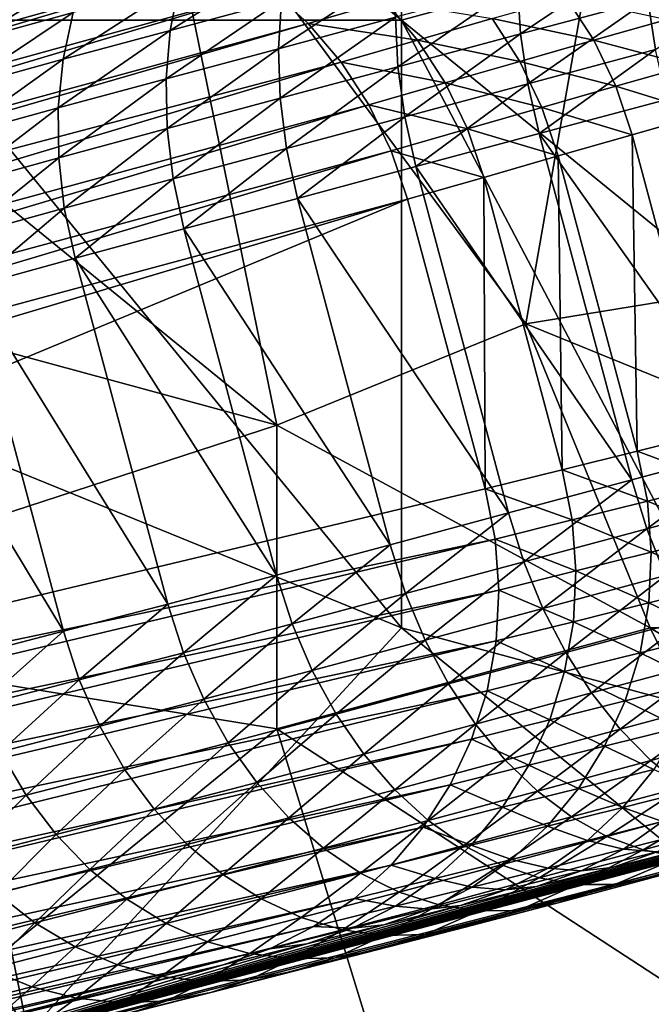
# Model space of a CAD drawing. Extents: x -0.7 to 0.7, y -0.35 to 0.35.
# Tile 30 of 226: x -0.4661 to -0.4467, y -0.2394 to -0.2092. Entities that reach past the tile are written whole.
import ezdxf

# ---------------------------------------------------------------- set-up
doc = ezdxf.new("R2010")
doc.units = 0

msp = doc.modelspace()

# ---------------------------------------------------------------- linework, layer by layer
for points in [[(-0.454377, -0.209236, 0.437006), (-0.454377, -0.196807, 0.436991), (-0.469652, -0.196807, 0.437006)], [(-0.469652, -0.209236, 0.436999), (-0.454377, -0.209236, 0.437006), (-0.469652, -0.196807, 0.437006)], [(-0.450559, -0.218558, 0.41245), (-0.462014, -0.203022, 0.412426), (-0.44674, -0.196807, 0.412436)], [(-0.454377, -0.209236, 0.437006), (-0.442922, -0.206129, 0.437007), (-0.454377, -0.196807, 0.436991)], [(-0.450559, -0.218558, 0.41245), (-0.44674, -0.196807, 0.412436), (-0.431466, -0.215451, 0.41245)], [(-0.431466, -0.215451, 0.41245), (-0.44674, -0.196807, 0.412436), (-0.427647, -0.203022, 0.412435)], [(-0.484926, -0.199914, 0.412443), (-0.462014, -0.203022, 0.412426), (-0.458196, -0.221665, 0.412433)], [(-0.458196, -0.221665, 0.412433), (-0.481107, -0.215451, 0.412459), (-0.484926, -0.199914, 0.412443)], [(-0.458196, -0.221665, 0.412433), (-0.462014, -0.203022, 0.412426), (-0.450559, -0.218558, 0.41245)], [(-0.520637, -0.221811, 0.010433), (-0.466969, -0.205823, 0.252901), (-0.465458, -0.205739, 0.252473)], [(-0.520637, -0.221811, 0.010433), (-0.465458, -0.205739, 0.252473), (-0.519373, -0.2218, 0.008894)], [(-0.519373, -0.2218, 0.008894), (-0.465458, -0.205739, 0.252473), (-0.463945, -0.205858, 0.252059)], [(-0.519373, -0.2218, 0.008894), (-0.463945, -0.205858, 0.252059), (-0.518098, -0.22199, 0.007408)], [(-0.518098, -0.22199, 0.007408), (-0.463945, -0.205858, 0.252059), (-0.462457, -0.206181, 0.251668)], [(-0.518098, -0.22199, 0.007408), (-0.462457, -0.206181, 0.251668), (-0.516834, -0.22238, 0.006)], [(-0.516834, -0.22238, 0.006), (-0.462457, -0.206181, 0.251668), (-0.461017, -0.206701, 0.251305)], [(-0.454377, -0.209236, 0.437006), (-0.439103, -0.221665, 0.437029), (-0.442922, -0.206129, 0.437007)], [(-0.516834, -0.22238, 0.006), (-0.461017, -0.206701, 0.251305), (-0.515603, -0.222961, 0.004695)], [(-0.515603, -0.222961, 0.004695), (-0.461017, -0.206701, 0.251305), (-0.459652, -0.207409, 0.250977)], [(-0.457813, -0.207224, 0.395666), (-0.461203, -0.208132, 0.392168), (-0.461478, -0.209553, 0.392769)], [(-0.457813, -0.207224, 0.395666), (-0.461478, -0.209553, 0.392769), (-0.458053, -0.208636, 0.396302)], [(-0.446932, -0.20711, 0.405902), (-0.450814, -0.208151, 0.403135), (-0.450719, -0.209661, 0.403542)], [(-0.446932, -0.20711, 0.405902), (-0.450719, -0.209661, 0.403542), (-0.446812, -0.208614, 0.406327)], [(-0.515603, -0.222961, 0.004695), (-0.459652, -0.207409, 0.250977), (-0.514427, -0.223725, 0.003515)], [(-0.514427, -0.223725, 0.003515), (-0.459652, -0.207409, 0.250977), (-0.458385, -0.208293, 0.250689)], [(-0.442759, -0.207529, 0.408846), (-0.446812, -0.208614, 0.406327), (-0.446574, -0.210143, 0.406585)], [(-0.463996, -0.207666, 0.387737), (-0.467071, -0.208516, 0.383753), (-0.467563, -0.209866, 0.384379)], [(-0.463996, -0.207666, 0.387737), (-0.467563, -0.209866, 0.384379), (-0.464455, -0.209007, 0.388406)], [(-0.454487, -0.207681, 0.39957), (-0.458053, -0.208636, 0.396302), (-0.458149, -0.210115, 0.396808)], [(-0.454487, -0.207681, 0.39957), (-0.458149, -0.210115, 0.396808), (-0.454553, -0.209152, 0.400104)], [(-0.461203, -0.208132, 0.392168), (-0.464455, -0.209007, 0.388406), (-0.464761, -0.210436, 0.38897)], [(-0.461203, -0.208132, 0.392168), (-0.464761, -0.210436, 0.38897), (-0.461478, -0.209553, 0.392769)], [(-0.514427, -0.223725, 0.003515), (-0.458385, -0.208293, 0.250689), (-0.513324, -0.224659, 0.00248)], [(-0.513324, -0.224659, 0.00248), (-0.458385, -0.208293, 0.250689), (-0.457236, -0.209338, 0.250447)], [(-0.458385, -0.208293, 0.250689), (-0.454876, -0.208659, 0.25748), (-0.457236, -0.209338, 0.250447)], [(-0.450814, -0.208151, 0.403135), (-0.454553, -0.209152, 0.400104), (-0.454481, -0.210669, 0.400492)], [(-0.450814, -0.208151, 0.403135), (-0.454481, -0.210669, 0.400492), (-0.450719, -0.209661, 0.403542)], [(-0.458053, -0.208636, 0.396302), (-0.461478, -0.209553, 0.392769), (-0.461601, -0.21104, 0.393246)], [(-0.458053, -0.208636, 0.396302), (-0.461601, -0.21104, 0.393246), (-0.458149, -0.210115, 0.396808)], [(-0.457236, -0.209338, 0.250447), (-0.454876, -0.208659, 0.25748), (-0.453877, -0.20985, 0.257255)], [(-0.454876, -0.208659, 0.25748), (-0.451584, -0.209193, 0.263821), (-0.453877, -0.20985, 0.257255)], [(-0.451584, -0.209193, 0.263821), (-0.449313, -0.208543, 0.270046), (-0.448471, -0.209857, 0.269872)], [(-0.446812, -0.208614, 0.406327), (-0.450719, -0.209661, 0.403542), (-0.450496, -0.211194, 0.403789)], [(-0.446812, -0.208614, 0.406327), (-0.450496, -0.211194, 0.403789), (-0.446574, -0.210143, 0.406585)], [(-0.449313, -0.208543, 0.270046), (-0.44622, -0.209215, 0.275759), (-0.448471, -0.209857, 0.269872)], [(-0.464455, -0.209007, 0.388406), (-0.467563, -0.209866, 0.384379), (-0.467898, -0.211303, 0.384906)], [(-0.464455, -0.209007, 0.388406), (-0.467898, -0.211303, 0.384906), (-0.464761, -0.210436, 0.38897)], [(-0.513324, -0.224659, 0.00248), (-0.457236, -0.209338, 0.250447), (-0.512526, -0.225373, 0.002358)], [(-0.512526, -0.225373, 0.002358), (-0.457236, -0.209338, 0.250447), (-0.456226, -0.210526, 0.250254)], [(-0.454377, -0.22788, 0.43701), (-0.454377, -0.209236, 0.437006), (-0.469652, -0.209236, 0.436999)], [(-0.469652, -0.221665, 0.437006), (-0.454377, -0.22788, 0.43701), (-0.469652, -0.209236, 0.436999)], [(-0.454553, -0.209152, 0.400104), (-0.458149, -0.210115, 0.396808), (-0.458099, -0.211638, 0.397176)], [(-0.454553, -0.209152, 0.400104), (-0.458099, -0.211638, 0.397176), (-0.454481, -0.210669, 0.400492)], [(-0.457236, -0.209338, 0.250447), (-0.453877, -0.20985, 0.257255), (-0.456226, -0.210526, 0.250254)], [(-0.442922, -0.230987, 0.437002), (-0.439103, -0.221665, 0.437029), (-0.454377, -0.209236, 0.437006)], [(-0.454377, -0.22788, 0.43701), (-0.442922, -0.230987, 0.437002), (-0.454377, -0.209236, 0.437006)], [(-0.453877, -0.20985, 0.257255), (-0.451584, -0.209193, 0.263821), (-0.450739, -0.210506, 0.263654)], [(-0.451584, -0.209193, 0.263821), (-0.448471, -0.209857, 0.269872), (-0.450739, -0.210506, 0.263654)], [(-0.448471, -0.209857, 0.269872), (-0.44622, -0.209215, 0.275759), (-0.445544, -0.210629, 0.275652)], [(-0.461478, -0.209553, 0.392769), (-0.464761, -0.210436, 0.38897), (-0.464909, -0.21193, 0.389419)], [(-0.461478, -0.209553, 0.392769), (-0.464909, -0.21193, 0.389419), (-0.461601, -0.21104, 0.393246)], [(-0.456226, -0.210526, 0.250254), (-0.453877, -0.20985, 0.257255), (-0.45303, -0.211163, 0.257095)], [(-0.450719, -0.209661, 0.403542), (-0.454481, -0.210669, 0.400492), (-0.454273, -0.212206, 0.400727)], [(-0.450719, -0.209661, 0.403542), (-0.454273, -0.212206, 0.400727), (-0.450496, -0.211194, 0.403789)], [(-0.453877, -0.20985, 0.257255), (-0.450739, -0.210506, 0.263654), (-0.45303, -0.211163, 0.257095)], [(-0.450739, -0.210506, 0.263654), (-0.448471, -0.209857, 0.269872), (-0.447793, -0.21127, 0.26977)], [(-0.448471, -0.209857, 0.269872), (-0.445544, -0.210629, 0.275652), (-0.447793, -0.21127, 0.26977)], [(-0.458149, -0.210115, 0.396808), (-0.461601, -0.21104, 0.393246), (-0.461571, -0.212569, 0.393594)], [(-0.458149, -0.210115, 0.396808), (-0.461571, -0.212569, 0.393594), (-0.458099, -0.211638, 0.397176)], [(-0.446574, -0.210143, 0.406585), (-0.450496, -0.211194, 0.403789), (-0.45015, -0.212722, 0.403872)], [(-0.446574, -0.210143, 0.406585), (-0.45015, -0.212722, 0.403872), (-0.446222, -0.21167, 0.406671)], [(-0.512526, -0.225373, 0.002358), (-0.456226, -0.210526, 0.250254), (-0.511202, -0.226978, 0.001687)], [(-0.511202, -0.226978, 0.001687), (-0.456226, -0.210526, 0.250254), (-0.455372, -0.211837, 0.250114)], [(-0.464761, -0.210436, 0.38897), (-0.467898, -0.211303, 0.384906), (-0.468068, -0.212804, 0.385325)], [(-0.464761, -0.210436, 0.38897), (-0.468068, -0.212804, 0.385325), (-0.464909, -0.21193, 0.389419)], [(-0.456226, -0.210526, 0.250254), (-0.45303, -0.211163, 0.257095), (-0.455372, -0.211837, 0.250114)], [(-0.45303, -0.211163, 0.257095), (-0.450739, -0.210506, 0.263654), (-0.45006, -0.211919, 0.263556)], [(-0.450739, -0.210506, 0.263654), (-0.447793, -0.21127, 0.26977), (-0.45006, -0.211919, 0.263556)], [(-0.454481, -0.210669, 0.400492), (-0.458099, -0.211638, 0.397176), (-0.457903, -0.213178, 0.397399)], [(-0.454481, -0.210669, 0.400492), (-0.457903, -0.213178, 0.397399), (-0.454273, -0.212206, 0.400727)], [(-0.447793, -0.21127, 0.26977), (-0.445544, -0.210629, 0.275652), (-0.445043, -0.212116, 0.275622)], [(-0.461601, -0.21104, 0.393246), (-0.464909, -0.21193, 0.389419), (-0.464897, -0.213464, 0.389745)], [(-0.461601, -0.21104, 0.393246), (-0.464897, -0.213464, 0.389745), (-0.461571, -0.212569, 0.393594)], [(-0.455372, -0.211837, 0.250114), (-0.45303, -0.211163, 0.257095), (-0.45235, -0.212576, 0.257001)], [(-0.450496, -0.211194, 0.403789), (-0.454273, -0.212206, 0.400727), (-0.453931, -0.213735, 0.400806)], [(-0.450496, -0.211194, 0.403789), (-0.453931, -0.213735, 0.400806), (-0.45015, -0.212722, 0.403872)], [(-0.45303, -0.211163, 0.257095), (-0.45006, -0.211919, 0.263556), (-0.45235, -0.212576, 0.257001)], [(-0.45006, -0.211919, 0.263556), (-0.447793, -0.21127, 0.26977), (-0.447292, -0.212758, 0.269741)], [(-0.447793, -0.21127, 0.26977), (-0.445043, -0.212116, 0.275622), (-0.447292, -0.212758, 0.269741)], [(-0.458099, -0.211638, 0.397176), (-0.461571, -0.212569, 0.393594), (-0.461387, -0.214112, 0.393804)], [(-0.458099, -0.211638, 0.397176), (-0.461387, -0.214112, 0.393804), (-0.457903, -0.213178, 0.397399)], [(-0.443375, -0.222295, 0.406671), (-0.446222, -0.21167, 0.406671), (-0.45015, -0.212722, 0.403872)], [(-0.511202, -0.226978, 0.001687), (-0.455372, -0.211837, 0.250114), (-0.510447, -0.228303, 0.001177)], [(-0.510447, -0.228303, 0.001177), (-0.455372, -0.211837, 0.250114), (-0.454689, -0.213248, 0.250029)], [(-0.464909, -0.21193, 0.389419), (-0.468068, -0.212804, 0.385325), (-0.468073, -0.214342, 0.38563)], [(-0.464909, -0.21193, 0.389419), (-0.468073, -0.214342, 0.38563), (-0.464897, -0.213464, 0.389745)], [(-0.455372, -0.211837, 0.250114), (-0.45235, -0.212576, 0.257001), (-0.454689, -0.213248, 0.250029)], [(-0.45235, -0.212576, 0.257001), (-0.45006, -0.211919, 0.263556), (-0.449558, -0.213406, 0.263529)], [(-0.45006, -0.211919, 0.263556), (-0.447292, -0.212758, 0.269741), (-0.449558, -0.213406, 0.263529)], [(-0.454273, -0.212206, 0.400727), (-0.457903, -0.213178, 0.397399), (-0.457566, -0.214709, 0.397474)], [(-0.454273, -0.212206, 0.400727), (-0.457566, -0.214709, 0.397474), (-0.453931, -0.213735, 0.400806)], [(-0.444846, -0.221887, 0.269741), (-0.447292, -0.212758, 0.269741), (-0.445043, -0.212116, 0.275622)], [(-0.461571, -0.212569, 0.393594), (-0.464897, -0.213464, 0.389745), (-0.464725, -0.21501, 0.389943)], [(-0.461571, -0.212569, 0.393594), (-0.464725, -0.21501, 0.389943), (-0.461387, -0.214112, 0.393804)], [(-0.454689, -0.213248, 0.250029), (-0.45235, -0.212576, 0.257001), (-0.451848, -0.214063, 0.256975)], [(-0.45235, -0.212576, 0.257001), (-0.449558, -0.213406, 0.263529), (-0.451848, -0.214063, 0.256975)], [(-0.447303, -0.223347, 0.403872), (-0.45015, -0.212722, 0.403872), (-0.453931, -0.213735, 0.400806)], [(-0.443375, -0.222295, 0.406671), (-0.45015, -0.212722, 0.403872), (-0.447303, -0.223347, 0.403872)], [(-0.447133, -0.222459, 0.26353), (-0.449558, -0.213406, 0.263529), (-0.447292, -0.212758, 0.269741)], [(-0.447133, -0.222459, 0.26353), (-0.447292, -0.212758, 0.269741), (-0.444846, -0.221887, 0.269741)], [(-0.510447, -0.228303, 0.001177), (-0.454689, -0.213248, 0.250029), (-0.509828, -0.229707, 0.00087)], [(-0.509828, -0.229707, 0.00087), (-0.454689, -0.213248, 0.250029), (-0.454188, -0.214736, 0.25)], [(-0.457903, -0.213178, 0.397399), (-0.461387, -0.214112, 0.393804), (-0.461054, -0.215644, 0.393875)], [(-0.457903, -0.213178, 0.397399), (-0.461054, -0.215644, 0.393875), (-0.457566, -0.214709, 0.397474)], [(-0.454689, -0.213248, 0.250029), (-0.451848, -0.214063, 0.256975), (-0.454188, -0.214736, 0.25)], [(-0.464897, -0.213464, 0.389745), (-0.468073, -0.214342, 0.38563), (-0.46791, -0.215891, 0.385816)], [(-0.464897, -0.213464, 0.389745), (-0.46791, -0.215891, 0.385816), (-0.464725, -0.21501, 0.389943)], [(-0.449444, -0.223035, 0.256976), (-0.451848, -0.214063, 0.256975), (-0.449558, -0.213406, 0.263529)], [(-0.449444, -0.223035, 0.256976), (-0.449558, -0.213406, 0.263529), (-0.447133, -0.222459, 0.26353)], [(-0.451084, -0.22436, 0.400806), (-0.453931, -0.213735, 0.400806), (-0.457566, -0.214709, 0.397474)], [(-0.447303, -0.223347, 0.403872), (-0.453931, -0.213735, 0.400806), (-0.451084, -0.22436, 0.400806)], [(-0.461387, -0.214112, 0.393804), (-0.464725, -0.21501, 0.389943), (-0.464395, -0.216543, 0.39001)], [(-0.461387, -0.214112, 0.393804), (-0.464395, -0.216543, 0.39001), (-0.461054, -0.215644, 0.393875)], [(-0.451807, -0.223622, 0.25), (-0.454188, -0.214736, 0.25), (-0.451848, -0.214063, 0.256975)], [(-0.451807, -0.223622, 0.25), (-0.451848, -0.214063, 0.256975), (-0.449444, -0.223035, 0.256976)], [(-0.509828, -0.229707, 0.00087), (-0.454188, -0.214736, 0.25), (-0.509352, -0.231179, 0.000765)], [(-0.507802, -0.236964, 0.000765), (-0.509352, -0.231179, 0.000765), (-0.454188, -0.214736, 0.25)], [(-0.507802, -0.236964, 0.000765), (-0.454188, -0.214736, 0.25), (-0.451807, -0.223622, 0.25)], [(-0.454719, -0.225334, 0.397474), (-0.457566, -0.214709, 0.397474), (-0.461054, -0.215644, 0.393875)], [(-0.451084, -0.22436, 0.400806), (-0.457566, -0.214709, 0.397474), (-0.454719, -0.225334, 0.397474)], [(-0.464725, -0.21501, 0.389943), (-0.46791, -0.215891, 0.385816), (-0.467584, -0.217425, 0.385878)], [(-0.464725, -0.21501, 0.389943), (-0.467584, -0.217425, 0.385878), (-0.464395, -0.216543, 0.39001)], [(-0.477289, -0.22788, 0.412438), (-0.481107, -0.215451, 0.412459), (-0.458196, -0.221665, 0.412433)], [(-0.458207, -0.226269, 0.393875), (-0.461054, -0.215644, 0.393875), (-0.464395, -0.216543, 0.39001)], [(-0.454719, -0.225334, 0.397474), (-0.461054, -0.215644, 0.393875), (-0.458207, -0.226269, 0.393875)], [(-0.450559, -0.218558, 0.41245), (-0.431466, -0.215451, 0.41245), (-0.427647, -0.22788, 0.412432)], [(-0.46155, -0.227161, 0.39001), (-0.464395, -0.216543, 0.39001), (-0.467584, -0.217425, 0.385878)], [(-0.458207, -0.226269, 0.393875), (-0.464395, -0.216543, 0.39001), (-0.46155, -0.227161, 0.39001)], [(-0.464753, -0.227991, 0.385878), (-0.467584, -0.217425, 0.385878), (-0.470626, -0.218269, 0.381479)], [(-0.46155, -0.227161, 0.39001), (-0.467584, -0.217425, 0.385878), (-0.464753, -0.227991, 0.385878)], [(-0.464753, -0.227991, 0.385878), (-0.470626, -0.218269, 0.381479), (-0.467809, -0.228781, 0.381479)], [(-0.44674, -0.22788, 0.412435), (-0.458196, -0.221665, 0.412433), (-0.450559, -0.218558, 0.41245)], [(-0.44674, -0.22788, 0.412435), (-0.450559, -0.218558, 0.41245), (-0.427647, -0.22788, 0.412432)], [(-0.389343, -0.219963, 0.353694), (-0.437345, -0.233044, 0.394197), (-0.475921, -0.242972, 0.32028)], [(-0.39531, -0.221571, 0.350884), (-0.389343, -0.219963, 0.353694), (-0.475921, -0.242972, 0.32028)], [(-0.477289, -0.22788, 0.412438), (-0.458196, -0.221665, 0.412433), (-0.458196, -0.230987, 0.412416)], [(-0.398679, -0.222462, 0.349175), (-0.39531, -0.221571, 0.350884), (-0.475921, -0.242972, 0.32028)], [(-0.465833, -0.240309, 0.436991), (-0.469652, -0.221665, 0.437006), (-0.47347, -0.22788, 0.437006)], [(-0.465833, -0.240309, 0.436991), (-0.454377, -0.22788, 0.43701), (-0.469652, -0.221665, 0.437006)], [(-0.458196, -0.230987, 0.412416), (-0.458196, -0.221665, 0.412433), (-0.44674, -0.22788, 0.412435)], [(-0.447133, -0.222459, 0.26353), (-0.444846, -0.221887, 0.269741), (-0.444536, -0.223426, 0.26977)], [(-0.443375, -0.222295, 0.406671), (-0.447303, -0.223347, 0.403872), (-0.446839, -0.224844, 0.403789)], [(-0.443375, -0.222295, 0.406671), (-0.446839, -0.224844, 0.403789), (-0.442916, -0.223793, 0.406585)], [(-0.401983, -0.223336, 0.347314), (-0.398679, -0.222462, 0.349175), (-0.475921, -0.242972, 0.32028)], [(-0.449444, -0.223035, 0.256976), (-0.447133, -0.222459, 0.26353), (-0.446824, -0.223998, 0.263556)], [(-0.447133, -0.222459, 0.26353), (-0.444536, -0.223426, 0.26977), (-0.446824, -0.223998, 0.263556)], [(-0.451807, -0.223622, 0.25), (-0.449444, -0.223035, 0.256976), (-0.449135, -0.224574, 0.257001)], [(-0.449444, -0.223035, 0.256976), (-0.446824, -0.223998, 0.263556), (-0.449135, -0.224574, 0.257001)], [(-0.405221, -0.22419, 0.345291), (-0.401983, -0.223336, 0.347314), (-0.475921, -0.242972, 0.32028)], [(-0.447303, -0.223347, 0.403872), (-0.451084, -0.22436, 0.400806), (-0.450615, -0.225856, 0.400727)], [(-0.447303, -0.223347, 0.403872), (-0.450615, -0.225856, 0.400727), (-0.446839, -0.224844, 0.403789)], [(-0.446824, -0.223998, 0.263556), (-0.444536, -0.223426, 0.26977), (-0.444416, -0.224989, 0.269872)], [(-0.507802, -0.236964, 0.000765), (-0.451807, -0.223622, 0.25), (-0.451497, -0.225161, 0.250029)], [(-0.451807, -0.223622, 0.25), (-0.449135, -0.224574, 0.257001), (-0.451497, -0.225161, 0.250029)], [(-0.442916, -0.223793, 0.406585), (-0.446839, -0.224844, 0.403789), (-0.446265, -0.226283, 0.403542)], [(-0.449135, -0.224574, 0.257001), (-0.446824, -0.223998, 0.263556), (-0.446706, -0.225561, 0.263654)], [(-0.446824, -0.223998, 0.263556), (-0.444416, -0.224989, 0.269872), (-0.446706, -0.225561, 0.263654)], [(-0.408388, -0.225025, 0.343096), (-0.405221, -0.22419, 0.345291), (-0.475921, -0.242972, 0.32028)], [(-0.451084, -0.22436, 0.400806), (-0.454719, -0.225334, 0.397474), (-0.454245, -0.226829, 0.397399)], [(-0.451084, -0.22436, 0.400806), (-0.454245, -0.226829, 0.397399), (-0.450615, -0.225856, 0.400727)], [(-0.451497, -0.225161, 0.250029), (-0.449135, -0.224574, 0.257001), (-0.449018, -0.226137, 0.257095)], [(-0.449135, -0.224574, 0.257001), (-0.446706, -0.225561, 0.263654), (-0.449018, -0.226137, 0.257095)], [(-0.411482, -0.225838, 0.340723), (-0.408388, -0.225025, 0.343096), (-0.475921, -0.242972, 0.32028)], [(-0.446839, -0.224844, 0.403789), (-0.450615, -0.225856, 0.400727), (-0.450028, -0.227291, 0.400492)], [(-0.446839, -0.224844, 0.403789), (-0.450028, -0.227291, 0.400492), (-0.446265, -0.226283, 0.403542)], [(-0.446706, -0.225561, 0.263654), (-0.444416, -0.224989, 0.269872), (-0.444489, -0.226548, 0.270046)], [(-0.507802, -0.236964, 0.000765), (-0.451497, -0.225161, 0.250029), (-0.507479, -0.238477, 0.00087)], [(-0.507479, -0.238477, 0.00087), (-0.451497, -0.225161, 0.250029), (-0.451383, -0.226725, 0.250114)], [(-0.454719, -0.225334, 0.397474), (-0.458207, -0.226269, 0.393875), (-0.45773, -0.227762, 0.393804)], [(-0.454719, -0.225334, 0.397474), (-0.45773, -0.227762, 0.393804), (-0.454245, -0.226829, 0.397399)], [(-0.451497, -0.225161, 0.250029), (-0.449018, -0.226137, 0.257095), (-0.451383, -0.226725, 0.250114)], [(-0.449018, -0.226137, 0.257095), (-0.446706, -0.225561, 0.263654), (-0.446781, -0.227121, 0.263821)], [(-0.446706, -0.225561, 0.263654), (-0.444489, -0.226548, 0.270046), (-0.446781, -0.227121, 0.263821)], [(-0.414499, -0.22663, 0.338166), (-0.411482, -0.225838, 0.340723), (-0.475921, -0.242972, 0.32028)], [(-0.450615, -0.225856, 0.400727), (-0.454245, -0.226829, 0.397399), (-0.453645, -0.22826, 0.397176)], [(-0.450615, -0.225856, 0.400727), (-0.453645, -0.22826, 0.397176), (-0.450028, -0.227291, 0.400492)], [(-0.451383, -0.226725, 0.250114), (-0.449018, -0.226137, 0.257095), (-0.449095, -0.227698, 0.257256)], [(-0.449018, -0.226137, 0.257095), (-0.446781, -0.227121, 0.263821), (-0.449095, -0.227698, 0.257256)], [(-0.458207, -0.226269, 0.393875), (-0.46155, -0.227161, 0.39001), (-0.461069, -0.228653, 0.389943)], [(-0.458207, -0.226269, 0.393875), (-0.461069, -0.228653, 0.389943), (-0.45773, -0.227762, 0.393804)], [(-0.446265, -0.226283, 0.403542), (-0.450028, -0.227291, 0.400492), (-0.449331, -0.228641, 0.400104)], [(-0.446265, -0.226283, 0.403542), (-0.449331, -0.228641, 0.400104), (-0.445593, -0.227639, 0.403135)], [(-0.446781, -0.227121, 0.263821), (-0.444489, -0.226548, 0.270046), (-0.444752, -0.228078, 0.27029)], [(-0.507479, -0.238477, 0.00087), (-0.451383, -0.226725, 0.250114), (-0.507312, -0.240002, 0.001177)], [(-0.507312, -0.240002, 0.001177), (-0.451383, -0.226725, 0.250114), (-0.451467, -0.228287, 0.250254)], [(-0.417438, -0.227399, 0.33542), (-0.414499, -0.22663, 0.338166), (-0.475921, -0.242972, 0.32028)], [(-0.454245, -0.226829, 0.397399), (-0.45773, -0.227762, 0.393804), (-0.457117, -0.229191, 0.393594)], [(-0.454245, -0.226829, 0.397399), (-0.457117, -0.229191, 0.393594), (-0.453645, -0.22826, 0.397176)], [(-0.451383, -0.226725, 0.250114), (-0.449095, -0.227698, 0.257256), (-0.451467, -0.228287, 0.250254)], [(-0.46155, -0.227161, 0.39001), (-0.464753, -0.227991, 0.385878), (-0.464268, -0.229483, 0.385816)], [(-0.46155, -0.227161, 0.39001), (-0.464268, -0.229483, 0.385816), (-0.461069, -0.228653, 0.389943)], [(-0.449095, -0.227698, 0.257256), (-0.446781, -0.227121, 0.263821), (-0.447047, -0.228652, 0.264055)], [(-0.446781, -0.227121, 0.263821), (-0.444752, -0.228078, 0.27029), (-0.447047, -0.228652, 0.264055)], [(-0.420299, -0.228147, 0.332482), (-0.417438, -0.227399, 0.33542), (-0.475921, -0.242972, 0.32028)], [(-0.450028, -0.227291, 0.400492), (-0.453645, -0.22826, 0.397176), (-0.452927, -0.229604, 0.396808)], [(-0.450028, -0.227291, 0.400492), (-0.452927, -0.229604, 0.396808), (-0.449331, -0.228641, 0.400104)], [(-0.45773, -0.227762, 0.393804), (-0.461069, -0.228653, 0.389943), (-0.460445, -0.230078, 0.389745)], [(-0.45773, -0.227762, 0.393804), (-0.460445, -0.230078, 0.389745), (-0.457117, -0.229191, 0.393594)], [(-0.451467, -0.228287, 0.250254), (-0.449095, -0.227698, 0.257256), (-0.449365, -0.229229, 0.25748)], [(-0.449095, -0.227698, 0.257256), (-0.447047, -0.228652, 0.264055), (-0.449365, -0.229229, 0.25748)], [(-0.445593, -0.227639, 0.403135), (-0.449331, -0.228641, 0.400104), (-0.448538, -0.229882, 0.39957)], [(-0.445593, -0.227639, 0.403135), (-0.448538, -0.229882, 0.39957), (-0.444832, -0.228889, 0.402576)], [(-0.465833, -0.240309, 0.436991), (-0.47347, -0.22788, 0.437006), (-0.496381, -0.237202, 0.436998)], [(-0.469652, -0.240309, 0.412444), (-0.477289, -0.22788, 0.412438), (-0.458196, -0.230987, 0.412416)], [(-0.464753, -0.227991, 0.385878), (-0.467809, -0.228781, 0.381479), (-0.467322, -0.230272, 0.381421)], [(-0.464753, -0.227991, 0.385878), (-0.467322, -0.230272, 0.381421), (-0.464268, -0.229483, 0.385816)], [(-0.465833, -0.240309, 0.436991), (-0.435285, -0.243417, 0.437003), (-0.454377, -0.22788, 0.43701)], [(-0.458196, -0.230987, 0.412416), (-0.44674, -0.22788, 0.412435), (-0.439103, -0.243417, 0.412437)], [(-0.435285, -0.243417, 0.437003), (-0.442922, -0.230987, 0.437002), (-0.454377, -0.22788, 0.43701)], [(-0.447047, -0.228652, 0.264055), (-0.444752, -0.228078, 0.27029), (-0.445202, -0.229552, 0.270598)], [(-0.431466, -0.237202, 0.412429), (-0.44674, -0.22788, 0.412435), (-0.427647, -0.22788, 0.412432)], [(-0.439103, -0.243417, 0.412437), (-0.44674, -0.22788, 0.412435), (-0.431466, -0.237202, 0.412429)], [(-0.507312, -0.240002, 0.001177), (-0.451467, -0.228287, 0.250254), (-0.507304, -0.241527, 0.001687)], [(-0.507304, -0.241527, 0.001687), (-0.451467, -0.228287, 0.250254), (-0.451747, -0.229821, 0.250447)], [(-0.423082, -0.228872, 0.329347), (-0.420299, -0.228147, 0.332482), (-0.475921, -0.242972, 0.32028)], [(-0.453645, -0.22826, 0.397176), (-0.457117, -0.229191, 0.393594), (-0.456379, -0.23053, 0.393246)], [(-0.453645, -0.22826, 0.397176), (-0.456379, -0.23053, 0.393246), (-0.452927, -0.229604, 0.396808)], [(-0.451467, -0.228287, 0.250254), (-0.449365, -0.229229, 0.25748), (-0.451747, -0.229821, 0.250447)], [(-0.461069, -0.228653, 0.389943), (-0.464268, -0.229483, 0.385816), (-0.463634, -0.230906, 0.38563)], [(-0.461069, -0.228653, 0.389943), (-0.463634, -0.230906, 0.38563), (-0.460445, -0.230078, 0.389745)], [(-0.449331, -0.228641, 0.400104), (-0.452927, -0.229604, 0.396808), (-0.452104, -0.230838, 0.396302)], [(-0.449331, -0.228641, 0.400104), (-0.452104, -0.230838, 0.396302), (-0.448538, -0.229882, 0.39957)], [(-0.449365, -0.229229, 0.25748), (-0.447047, -0.228652, 0.264055), (-0.447501, -0.230127, 0.264351)], [(-0.447047, -0.228652, 0.264055), (-0.445202, -0.229552, 0.270598), (-0.447501, -0.230127, 0.264351)], [(-0.425792, -0.229576, 0.326013), (-0.423082, -0.228872, 0.329347), (-0.475921, -0.242972, 0.32028)], [(-0.444832, -0.228889, 0.402576), (-0.448538, -0.229882, 0.39957), (-0.447662, -0.230995, 0.3989)], [(-0.444832, -0.228889, 0.402576), (-0.447662, -0.230995, 0.3989), (-0.443996, -0.230012, 0.401873)], [(-0.457117, -0.229191, 0.393594), (-0.460445, -0.230078, 0.389745), (-0.459689, -0.231413, 0.389419)], [(-0.457117, -0.229191, 0.393594), (-0.459689, -0.231413, 0.389419), (-0.456379, -0.23053, 0.393246)], [(-0.451747, -0.229821, 0.250447), (-0.449365, -0.229229, 0.25748), (-0.449823, -0.230705, 0.257765)], [(-0.449365, -0.229229, 0.25748), (-0.447501, -0.230127, 0.264351), (-0.449823, -0.230705, 0.257765)], [(-0.475921, -0.242972, 0.32028), (-0.428432, -0.230261, 0.322473), (-0.425792, -0.229576, 0.326013)], [(-0.464268, -0.229483, 0.385816), (-0.467322, -0.230272, 0.381421), (-0.466679, -0.231692, 0.381249)], [(-0.464268, -0.229483, 0.385816), (-0.466679, -0.231692, 0.381249), (-0.463634, -0.230906, 0.38563)], [(-0.447501, -0.230127, 0.264351), (-0.445202, -0.229552, 0.270598), (-0.44583, -0.230944, 0.270966)], [(-0.507304, -0.241527, 0.001687), (-0.451747, -0.229821, 0.250447), (-0.507647, -0.243579, 0.002358)], [(-0.507647, -0.243579, 0.002358), (-0.451747, -0.229821, 0.250447), (-0.45222, -0.2313, 0.250689)], [(-0.452927, -0.229604, 0.396808), (-0.456379, -0.23053, 0.393246), (-0.455528, -0.231756, 0.392769)], [(-0.452927, -0.229604, 0.396808), (-0.455528, -0.231756, 0.392769), (-0.452104, -0.230838, 0.396302)], [(-0.451747, -0.229821, 0.250447), (-0.449823, -0.230705, 0.257765), (-0.45222, -0.2313, 0.250689)], [(-0.448538, -0.229882, 0.39957), (-0.452104, -0.230838, 0.396302), (-0.45119, -0.231941, 0.395666)], [(-0.448538, -0.229882, 0.39957), (-0.45119, -0.231941, 0.395666), (-0.447662, -0.230995, 0.3989)], [(-0.460445, -0.230078, 0.389745), (-0.463634, -0.230906, 0.38563), (-0.462862, -0.232236, 0.385325)], [(-0.460445, -0.230078, 0.389745), (-0.462862, -0.232236, 0.385325), (-0.459689, -0.231413, 0.389419)], [(-0.449823, -0.230705, 0.257765), (-0.447501, -0.230127, 0.264351), (-0.448135, -0.23152, 0.264704)], [(-0.447501, -0.230127, 0.264351), (-0.44583, -0.230944, 0.270966), (-0.448135, -0.23152, 0.264704)], [(-0.443996, -0.230012, 0.401873), (-0.447662, -0.230995, 0.3989), (-0.446718, -0.231959, 0.398104)], [(-0.443996, -0.230012, 0.401873), (-0.446718, -0.231959, 0.398104), (-0.4431, -0.230988, 0.401038)], [(-0.475921, -0.242972, 0.32028), (-0.431009, -0.230927, 0.318722), (-0.428432, -0.230261, 0.322473)], [(-0.456379, -0.23053, 0.393246), (-0.459689, -0.231413, 0.389419), (-0.458813, -0.232633, 0.38897)], [(-0.456379, -0.23053, 0.393246), (-0.458813, -0.232633, 0.38897), (-0.455528, -0.231756, 0.392769)], [(-0.45222, -0.2313, 0.250689), (-0.449823, -0.230705, 0.257765), (-0.450461, -0.2321, 0.258106)], [(-0.449823, -0.230705, 0.257765), (-0.448135, -0.23152, 0.264704), (-0.450461, -0.2321, 0.258106)], [(-0.475921, -0.242972, 0.32028), (-0.433532, -0.231577, 0.314749), (-0.431009, -0.230927, 0.318722)], [(-0.469652, -0.240309, 0.412444), (-0.458196, -0.230987, 0.412416), (-0.450559, -0.255846, 0.412407)], [(-0.463634, -0.230906, 0.38563), (-0.466679, -0.231692, 0.381249), (-0.465892, -0.233019, 0.380965)], [(-0.463634, -0.230906, 0.38563), (-0.465892, -0.233019, 0.380965), (-0.462862, -0.232236, 0.385325)], [(-0.439103, -0.243417, 0.412437), (-0.450559, -0.255846, 0.412407), (-0.458196, -0.230987, 0.412416)], [(-0.452104, -0.230838, 0.396302), (-0.455528, -0.231756, 0.392769), (-0.45458, -0.23285, 0.392168)], [(-0.452104, -0.230838, 0.396302), (-0.45458, -0.23285, 0.392168), (-0.45119, -0.231941, 0.395666)], [(-0.447662, -0.230995, 0.3989), (-0.45119, -0.231941, 0.395666), (-0.450201, -0.232893, 0.394911)], [(-0.447662, -0.230995, 0.3989), (-0.450201, -0.232893, 0.394911), (-0.446718, -0.231959, 0.398104)], [(-0.448135, -0.23152, 0.264704), (-0.44583, -0.230944, 0.270966), (-0.446627, -0.232232, 0.271387)], [(-0.4431, -0.230988, 0.401038), (-0.446718, -0.231959, 0.398104), (-0.445721, -0.232758, 0.397197)], [(-0.507982, -0.244597, 0.00248), (-0.45222, -0.2313, 0.250689), (-0.452876, -0.2327, 0.250977)], [(-0.507647, -0.243579, 0.002358), (-0.45222, -0.2313, 0.250689), (-0.507982, -0.244597, 0.00248)], [(-0.45222, -0.2313, 0.250689), (-0.450461, -0.2321, 0.258106), (-0.452876, -0.2327, 0.250977)], [(-0.475921, -0.242972, 0.32028), (-0.436003, -0.232211, 0.310554), (-0.433532, -0.231577, 0.314749)], [(-0.466679, -0.231692, 0.381249), (-0.468779, -0.233761, 0.376337), (-0.465892, -0.233019, 0.380965)], [(-0.459689, -0.231413, 0.389419), (-0.462862, -0.232236, 0.385325), (-0.461964, -0.23345, 0.384906)], [(-0.459689, -0.231413, 0.389419), (-0.461964, -0.23345, 0.384906), (-0.458813, -0.232633, 0.38897)], [(-0.450461, -0.2321, 0.258106), (-0.448135, -0.23152, 0.264704), (-0.448937, -0.23281, 0.265109)], [(-0.448135, -0.23152, 0.264704), (-0.446627, -0.232232, 0.271387), (-0.448937, -0.23281, 0.265109)], [(-0.455528, -0.231756, 0.392769), (-0.458813, -0.232633, 0.38897), (-0.457833, -0.233718, 0.388406)], [(-0.455528, -0.231756, 0.392769), (-0.457833, -0.233718, 0.388406), (-0.45458, -0.23285, 0.392168)], [(-0.45119, -0.231941, 0.395666), (-0.45458, -0.23285, 0.392168), (-0.45355, -0.233791, 0.391456)], [(-0.45119, -0.231941, 0.395666), (-0.45355, -0.233791, 0.391456), (-0.450201, -0.232893, 0.394911)], [(-0.446718, -0.231959, 0.398104), (-0.450201, -0.232893, 0.394911), (-0.449153, -0.233678, 0.394051)], [(-0.446718, -0.231959, 0.398104), (-0.449153, -0.233678, 0.394051), (-0.445721, -0.232758, 0.397197)], [(-0.475921, -0.242972, 0.32028), (-0.438433, -0.232833, 0.306124), (-0.436003, -0.232211, 0.310554)], [(-0.462862, -0.232236, 0.385325), (-0.465892, -0.233019, 0.380965), (-0.464973, -0.234227, 0.380574)], [(-0.462862, -0.232236, 0.385325), (-0.464973, -0.234227, 0.380574), (-0.461964, -0.23345, 0.384906)], [(-0.452876, -0.2327, 0.250977), (-0.450461, -0.2321, 0.258106), (-0.451269, -0.233391, 0.258495)], [(-0.450461, -0.2321, 0.258106), (-0.448937, -0.23281, 0.265109), (-0.451269, -0.233391, 0.258495)], [(-0.448937, -0.23281, 0.265109), (-0.446627, -0.232232, 0.271387), (-0.447577, -0.233393, 0.271854)], [(-0.446627, -0.232232, 0.271387), (-0.445274, -0.232815, 0.277828), (-0.447577, -0.233393, 0.271854)], [(-0.507982, -0.244597, 0.00248), (-0.452876, -0.2327, 0.250977), (-0.50847, -0.245957, 0.003515)], [(-0.50847, -0.245957, 0.003515), (-0.452876, -0.2327, 0.250977), (-0.453704, -0.233995, 0.251305)], [(-0.475921, -0.242972, 0.32028), (-0.440829, -0.233444, 0.301449), (-0.438433, -0.232833, 0.306124)], [(-0.458813, -0.232633, 0.38897), (-0.461964, -0.23345, 0.384906), (-0.460955, -0.234527, 0.384379)], [(-0.458813, -0.232633, 0.38897), (-0.460955, -0.234527, 0.384379), (-0.457833, -0.233718, 0.388406)], [(-0.45458, -0.23285, 0.392168), (-0.457833, -0.233718, 0.388406), (-0.456766, -0.234649, 0.387737)], [(-0.45458, -0.23285, 0.392168), (-0.456766, -0.234649, 0.387737), (-0.45355, -0.233791, 0.391456)], [(-0.452876, -0.2327, 0.250977), (-0.451269, -0.233391, 0.258495), (-0.453704, -0.233995, 0.251305)], [(-0.450201, -0.232893, 0.394911), (-0.45355, -0.233791, 0.391456), (-0.452455, -0.234564, 0.390644)], [(-0.450201, -0.232893, 0.394911), (-0.452455, -0.234564, 0.390644), (-0.449153, -0.233678, 0.394051)], [(-0.451269, -0.233391, 0.258495), (-0.448937, -0.23281, 0.265109), (-0.449894, -0.233972, 0.265558)], [(-0.448937, -0.23281, 0.265109), (-0.447577, -0.233393, 0.271854), (-0.449894, -0.233972, 0.265558)], [(-0.445721, -0.232758, 0.397197), (-0.449153, -0.233678, 0.394051), (-0.448066, -0.234284, 0.393099)], [(-0.445721, -0.232758, 0.397197), (-0.448066, -0.234284, 0.393099), (-0.44469, -0.233378, 0.396194)], [(-0.447577, -0.233393, 0.271854), (-0.445274, -0.232815, 0.277828), (-0.446355, -0.233827, 0.278355)], [(-0.437345, -0.233044, 0.394197), (-0.460224, -0.239072, 0.366107), (-0.475921, -0.242972, 0.32028)], [(-0.465892, -0.233019, 0.380965), (-0.468779, -0.233761, 0.376337), (-0.467843, -0.234966, 0.375975)], [(-0.465892, -0.233019, 0.380965), (-0.467843, -0.234966, 0.375975), (-0.464973, -0.234227, 0.380574)], [(-0.437345, -0.233044, 0.394197), (-0.449608, -0.236335, 0.382251), (-0.460224, -0.239072, 0.366107)], [(-0.437345, -0.233044, 0.394197), (-0.443686, -0.234748, 0.388724), (-0.449608, -0.236335, 0.382251)], [(-0.475921, -0.242972, 0.32028), (-0.443199, -0.234047, 0.296519), (-0.440829, -0.233444, 0.301449)], [(-0.461964, -0.23345, 0.384906), (-0.464973, -0.234227, 0.380574), (-0.46394, -0.235299, 0.380084)], [(-0.461964, -0.23345, 0.384906), (-0.46394, -0.235299, 0.380084), (-0.460955, -0.234527, 0.384379)], [(-0.453704, -0.233995, 0.251305), (-0.451269, -0.233391, 0.258495), (-0.452231, -0.234554, 0.258928)], [(-0.451269, -0.233391, 0.258495), (-0.449894, -0.233972, 0.265558), (-0.452231, -0.234554, 0.258928)], [(-0.449894, -0.233972, 0.265558), (-0.447577, -0.233393, 0.271854), (-0.448666, -0.234407, 0.27236)], [(-0.447577, -0.233393, 0.271854), (-0.446355, -0.233827, 0.278355), (-0.448666, -0.234407, 0.27236)], [(-0.44469, -0.233378, 0.396194), (-0.448066, -0.234284, 0.393099), (-0.446956, -0.234699, 0.392073)], [(-0.44469, -0.233378, 0.396194), (-0.446956, -0.234699, 0.392073), (-0.443641, -0.233809, 0.395112)], [(-0.457833, -0.233718, 0.388406), (-0.460955, -0.234527, 0.384379), (-0.459854, -0.23545, 0.383753)], [(-0.457833, -0.233718, 0.388406), (-0.459854, -0.23545, 0.383753), (-0.456766, -0.234649, 0.387737)], [(-0.45355, -0.233791, 0.391456), (-0.456766, -0.234649, 0.387737), (-0.455629, -0.235411, 0.386974)], [(-0.45355, -0.233791, 0.391456), (-0.455629, -0.235411, 0.386974), (-0.452455, -0.234564, 0.390644)], [(-0.449153, -0.233678, 0.394051), (-0.452455, -0.234564, 0.390644), (-0.451316, -0.235156, 0.389746)], [(-0.449153, -0.233678, 0.394051), (-0.451316, -0.235156, 0.389746), (-0.448066, -0.234284, 0.393099)], [(-0.443641, -0.233809, 0.395112), (-0.446956, -0.234699, 0.392073), (-0.445844, -0.234917, 0.390989)], [(-0.50847, -0.245957, 0.003515), (-0.453704, -0.233995, 0.251305), (-0.509107, -0.247207, 0.004695)], [(-0.509107, -0.247207, 0.004695), (-0.453704, -0.233995, 0.251305), (-0.45469, -0.235165, 0.251668)], [(-0.475921, -0.242972, 0.32028), (-0.44555, -0.234642, 0.291322), (-0.443199, -0.234047, 0.296519)], [(-0.453704, -0.233995, 0.251305), (-0.452231, -0.234554, 0.258928), (-0.45469, -0.235165, 0.251668)], [(-0.452231, -0.234554, 0.258928), (-0.449894, -0.233972, 0.265558), (-0.45099, -0.234988, 0.266044)], [(-0.449894, -0.233972, 0.265558), (-0.448666, -0.234407, 0.27236), (-0.45099, -0.234988, 0.266044)], [(-0.448666, -0.234407, 0.27236), (-0.446355, -0.233827, 0.278355), (-0.447554, -0.234674, 0.278913)], [(-0.446355, -0.233827, 0.278355), (-0.445239, -0.234092, 0.284625), (-0.447554, -0.234674, 0.278913)], [(-0.447554, -0.234674, 0.278913), (-0.445239, -0.234092, 0.284625), (-0.446527, -0.234758, 0.28523)], [(-0.464973, -0.234227, 0.380574), (-0.467843, -0.234966, 0.375975), (-0.466787, -0.236031, 0.375521)], [(-0.464973, -0.234227, 0.380574), (-0.466787, -0.236031, 0.375521), (-0.46394, -0.235299, 0.380084)], [(-0.448066, -0.234284, 0.393099), (-0.451316, -0.235156, 0.389746), (-0.45015, -0.235557, 0.388777)], [(-0.45099, -0.234988, 0.266044), (-0.448666, -0.234407, 0.27236), (-0.449874, -0.235256, 0.272895)], [(-0.448066, -0.234284, 0.393099), (-0.45015, -0.235557, 0.388777), (-0.446956, -0.234699, 0.392073)], [(-0.448666, -0.234407, 0.27236), (-0.447554, -0.234674, 0.278913), (-0.449874, -0.235256, 0.272895)], [(-0.475921, -0.242972, 0.32028), (-0.44789, -0.235233, 0.285847), (-0.44555, -0.234642, 0.291322)], [(-0.460955, -0.234527, 0.384379), (-0.46394, -0.235299, 0.380084), (-0.462808, -0.236213, 0.379501)], [(-0.460955, -0.234527, 0.384379), (-0.462808, -0.236213, 0.379501), (-0.459854, -0.23545, 0.383753)], [(-0.456766, -0.234649, 0.387737), (-0.459854, -0.23545, 0.383753), (-0.458678, -0.236202, 0.38304)], [(-0.456766, -0.234649, 0.387737), (-0.458678, -0.236202, 0.38304), (-0.455629, -0.235411, 0.386974)], [(-0.452455, -0.234564, 0.390644), (-0.455629, -0.235411, 0.386974), (-0.454442, -0.235991, 0.38613)], [(-0.45469, -0.235165, 0.251668), (-0.452231, -0.234554, 0.258928), (-0.453334, -0.235571, 0.259396)], [(-0.452455, -0.234564, 0.390644), (-0.454442, -0.235991, 0.38613), (-0.451316, -0.235156, 0.389746)], [(-0.452231, -0.234554, 0.258928), (-0.45099, -0.234988, 0.266044), (-0.453334, -0.235571, 0.259396)], [(-0.446956, -0.234699, 0.392073), (-0.45015, -0.235557, 0.388777), (-0.448979, -0.235759, 0.387754)], [(-0.449874, -0.235256, 0.272895), (-0.447554, -0.234674, 0.278913), (-0.448852, -0.235343, 0.279492)], [(-0.446956, -0.234699, 0.392073), (-0.448979, -0.235759, 0.387754), (-0.445844, -0.234917, 0.390989)], [(-0.447554, -0.234674, 0.278913), (-0.446527, -0.234758, 0.28523), (-0.448852, -0.235343, 0.279492)], [(-0.446527, -0.234758, 0.28523), (-0.44555, -0.234642, 0.291322), (-0.44789, -0.235233, 0.285847)], [(-0.453334, -0.235571, 0.259396), (-0.45099, -0.234988, 0.266044), (-0.452206, -0.235839, 0.266558)], [(-0.45099, -0.234988, 0.266044), (-0.449874, -0.235256, 0.272895), (-0.452206, -0.235839, 0.266558)], [(-0.443686, -0.234748, 0.388724), (-0.446698, -0.235558, 0.385616), (-0.449608, -0.236335, 0.382251)], [(-0.445844, -0.234917, 0.390989), (-0.448979, -0.235759, 0.387754), (-0.447822, -0.235759, 0.386694)], [(-0.448852, -0.235343, 0.279492), (-0.446527, -0.234758, 0.28523), (-0.44789, -0.235233, 0.285847)], [(-0.445844, -0.234917, 0.390989), (-0.447822, -0.235759, 0.386694), (-0.444747, -0.234933, 0.389866)], [(-0.444747, -0.234933, 0.389866), (-0.447822, -0.235759, 0.386694), (-0.446698, -0.235558, 0.385616)], [(-0.509107, -0.247207, 0.004695), (-0.45469, -0.235165, 0.251668), (-0.509882, -0.248326, 0.006)], [(-0.509882, -0.248326, 0.006), (-0.45469, -0.235165, 0.251668), (-0.455818, -0.236189, 0.252059)], [(-0.475921, -0.242972, 0.32028), (-0.450226, -0.235821, 0.280082), (-0.44789, -0.235233, 0.285847)], [(-0.46394, -0.235299, 0.380084), (-0.466787, -0.236031, 0.375521), (-0.465629, -0.236939, 0.374981)], [(-0.46394, -0.235299, 0.380084), (-0.465629, -0.236939, 0.374981), (-0.462808, -0.236213, 0.379501)], [(-0.45469, -0.235165, 0.251668), (-0.453334, -0.235571, 0.259396), (-0.455818, -0.236189, 0.252059)], [(-0.451316, -0.235156, 0.389746), (-0.454442, -0.235991, 0.38613), (-0.453226, -0.236378, 0.38522)], [(-0.451316, -0.235156, 0.389746), (-0.453226, -0.236378, 0.38522), (-0.45015, -0.235557, 0.388777)], [(-0.452206, -0.235839, 0.266558), (-0.449874, -0.235256, 0.272895), (-0.451181, -0.235927, 0.27345)], [(-0.449874, -0.235256, 0.272895), (-0.448852, -0.235343, 0.279492), (-0.451181, -0.235927, 0.27345)], [(-0.448852, -0.235343, 0.279492), (-0.44789, -0.235233, 0.285847), (-0.450226, -0.235821, 0.280082)], [(-0.459854, -0.23545, 0.383753), (-0.462808, -0.236213, 0.379501), (-0.461599, -0.236957, 0.378837)], [(-0.459854, -0.23545, 0.383753), (-0.461599, -0.236957, 0.378837), (-0.458678, -0.236202, 0.38304)], [(-0.455629, -0.235411, 0.386974), (-0.458678, -0.236202, 0.38304), (-0.457449, -0.23677, 0.382251)], [(-0.455629, -0.235411, 0.386974), (-0.457449, -0.23677, 0.382251), (-0.454442, -0.235991, 0.38613)], [(-0.455818, -0.236189, 0.252059), (-0.453334, -0.235571, 0.259396), (-0.454556, -0.236425, 0.259892)], [(-0.453334, -0.235571, 0.259396), (-0.452206, -0.235839, 0.266558), (-0.454556, -0.236425, 0.259892)], [(-0.45015, -0.235557, 0.388777), (-0.453226, -0.236378, 0.38522), (-0.452001, -0.236566, 0.384259)], [(-0.45015, -0.235557, 0.388777), (-0.452001, -0.236566, 0.384259), (-0.448979, -0.235759, 0.387754)], [(-0.451181, -0.235927, 0.27345), (-0.448852, -0.235343, 0.279492), (-0.450226, -0.235821, 0.280082)], [(-0.447822, -0.235759, 0.386694), (-0.449608, -0.236335, 0.382251), (-0.446698, -0.235558, 0.385616)], [(-0.475921, -0.242972, 0.32028), (-0.452564, -0.236408, 0.274016), (-0.450226, -0.235821, 0.280082)], [(-0.454556, -0.236425, 0.259892), (-0.452206, -0.235839, 0.266558), (-0.453521, -0.236512, 0.267092)], [(-0.452206, -0.235839, 0.266558), (-0.451181, -0.235927, 0.27345), (-0.453521, -0.236512, 0.267092)], [(-0.453521, -0.236512, 0.267092), (-0.451181, -0.235927, 0.27345), (-0.452564, -0.236408, 0.274016)], [(-0.451181, -0.235927, 0.27345), (-0.450226, -0.235821, 0.280082), (-0.452564, -0.236408, 0.274016)], [(-0.448979, -0.235759, 0.387754), (-0.452001, -0.236566, 0.384259), (-0.450788, -0.236552, 0.383264)], [(-0.448979, -0.235759, 0.387754), (-0.450788, -0.236552, 0.383264), (-0.447822, -0.235759, 0.386694)], [(-0.447822, -0.235759, 0.386694), (-0.450788, -0.236552, 0.383264), (-0.449608, -0.236335, 0.382251)], [(-0.509882, -0.248326, 0.006), (-0.455818, -0.236189, 0.252059), (-0.510781, -0.249295, 0.007408)], [(-0.510781, -0.249295, 0.007408), (-0.455818, -0.236189, 0.252059), (-0.457069, -0.237049, 0.252473)], [(-0.466787, -0.236031, 0.375521), (-0.468314, -0.237627, 0.37019), (-0.465629, -0.236939, 0.374981)], [(-0.462808, -0.236213, 0.379501), (-0.465629, -0.236939, 0.374981), (-0.464389, -0.237674, 0.374366)], [(-0.462808, -0.236213, 0.379501), (-0.464389, -0.237674, 0.374366), (-0.461599, -0.236957, 0.378837)], [(-0.458678, -0.236202, 0.38304), (-0.461599, -0.236957, 0.378837), (-0.460332, -0.237515, 0.378103)], [(-0.458678, -0.236202, 0.38304), (-0.460332, -0.237515, 0.378103), (-0.457449, -0.23677, 0.382251)], [(-0.454442, -0.235991, 0.38613), (-0.457449, -0.23677, 0.382251), (-0.456187, -0.237146, 0.3814)], [(-0.455818, -0.236189, 0.252059), (-0.454556, -0.236425, 0.259892), (-0.457069, -0.237049, 0.252473)], [(-0.454442, -0.235991, 0.38613), (-0.456187, -0.237146, 0.3814), (-0.453226, -0.236378, 0.38522)], [(-0.475921, -0.242972, 0.32028), (-0.454912, -0.236995, 0.267636), (-0.452564, -0.236408, 0.274016)], [(-0.449608, -0.236335, 0.382251), (-0.455128, -0.237764, 0.374727), (-0.460224, -0.239072, 0.366107)], [(-0.457069, -0.237049, 0.252473), (-0.454556, -0.236425, 0.259892), (-0.455877, -0.237099, 0.260406)], [(-0.453226, -0.236378, 0.38522), (-0.456187, -0.237146, 0.3814), (-0.454913, -0.237321, 0.380502)], [(-0.454556, -0.236425, 0.259892), (-0.453521, -0.236512, 0.267092), (-0.455877, -0.237099, 0.260406)], [(-0.455877, -0.237099, 0.260406), (-0.453521, -0.236512, 0.267092), (-0.454912, -0.236995, 0.267636)], [(-0.449608, -0.236335, 0.382251), (-0.452419, -0.237064, 0.378624), (-0.455128, -0.237764, 0.374727)], [(-0.453226, -0.236378, 0.38522), (-0.454913, -0.237321, 0.380502), (-0.452001, -0.236566, 0.384259)], [(-0.453521, -0.236512, 0.267092), (-0.452564, -0.236408, 0.274016), (-0.454912, -0.236995, 0.267636)], [(-0.450788, -0.236552, 0.383264), (-0.452419, -0.237064, 0.378624), (-0.449608, -0.236335, 0.382251)], [(-0.457449, -0.23677, 0.382251), (-0.460332, -0.237515, 0.378103), (-0.459029, -0.23788, 0.377311)], [(-0.457449, -0.23677, 0.382251), (-0.459029, -0.23788, 0.377311), (-0.456187, -0.237146, 0.3814)], [(-0.452001, -0.236566, 0.384259), (-0.454913, -0.237321, 0.380502), (-0.45365, -0.237294, 0.379571)], [(-0.452001, -0.236566, 0.384259), (-0.45365, -0.237294, 0.379571), (-0.450788, -0.236552, 0.383264)], [(-0.450788, -0.236552, 0.383264), (-0.45365, -0.237294, 0.379571), (-0.452419, -0.237064, 0.378624)], [(-0.510781, -0.249295, 0.007408), (-0.457069, -0.237049, 0.252473), (-0.51179, -0.250097, 0.008894)], [(-0.51179, -0.250097, 0.008894), (-0.457069, -0.237049, 0.252473), (-0.458419, -0.237731, 0.252901)], [(-0.475921, -0.242972, 0.32028), (-0.457275, -0.237584, 0.260931), (-0.454912, -0.236995, 0.267636)], [(-0.465629, -0.236939, 0.374981), (-0.468314, -0.237627, 0.37019), (-0.467048, -0.238355, 0.369622)], [(-0.465629, -0.236939, 0.374981), (-0.467048, -0.238355, 0.369622), (-0.464389, -0.237674, 0.374366)], [(-0.461599, -0.236957, 0.378837), (-0.464389, -0.237674, 0.374366), (-0.463088, -0.238224, 0.373685)], [(-0.461599, -0.236957, 0.378837), (-0.463088, -0.238224, 0.373685), (-0.460332, -0.237515, 0.378103)], [(-0.457069, -0.237049, 0.252473), (-0.455877, -0.237099, 0.260406), (-0.458419, -0.237731, 0.252901)], [(-0.458419, -0.237731, 0.252901), (-0.455877, -0.237099, 0.260406), (-0.457275, -0.237584, 0.260931)], [(-0.455877, -0.237099, 0.260406), (-0.454912, -0.236995, 0.267636), (-0.457275, -0.237584, 0.260931)], [(-0.45365, -0.237294, 0.379571), (-0.455128, -0.237764, 0.374727), (-0.452419, -0.237064, 0.378624)], [(-0.481107, -0.249631, 0.437005), (-0.465833, -0.240309, 0.436991), (-0.496381, -0.237202, 0.436998)], [(-0.456187, -0.237146, 0.3814), (-0.459029, -0.23788, 0.377311), (-0.457712, -0.238044, 0.376475)], [(-0.456187, -0.237146, 0.3814), (-0.457712, -0.238044, 0.376475), (-0.454913, -0.237321, 0.380502)], [(-0.454913, -0.237321, 0.380502), (-0.457712, -0.238044, 0.376475), (-0.456404, -0.238005, 0.375608)], [(-0.454913, -0.237321, 0.380502), (-0.456404, -0.238005, 0.375608), (-0.45365, -0.237294, 0.379571)], [(-0.45365, -0.237294, 0.379571), (-0.456404, -0.238005, 0.375608), (-0.455128, -0.237764, 0.374727)], [(-0.51179, -0.250097, 0.008894), (-0.458419, -0.237731, 0.252901), (-0.512891, -0.25072, 0.010433)], [(-0.512891, -0.25072, 0.010433), (-0.458419, -0.237731, 0.252901), (-0.459848, -0.238222, 0.253336)], [(-0.475921, -0.242972, 0.32028), (-0.459848, -0.238222, 0.253336), (-0.457275, -0.237584, 0.260931)], [(-0.464389, -0.237674, 0.374366), (-0.467048, -0.238355, 0.369622), (-0.465718, -0.238898, 0.368994)], [(-0.464389, -0.237674, 0.374366), (-0.465718, -0.238898, 0.368994), (-0.463088, -0.238224, 0.373685)], [(-0.460332, -0.237515, 0.378103), (-0.463088, -0.238224, 0.373685), (-0.461749, -0.23858, 0.372951)], [(-0.460332, -0.237515, 0.378103), (-0.461749, -0.23858, 0.372951), (-0.459029, -0.23788, 0.377311)], [(-0.458419, -0.237731, 0.252901), (-0.457275, -0.237584, 0.260931), (-0.459848, -0.238222, 0.253336)], [(-0.459029, -0.23788, 0.377311), (-0.461749, -0.23858, 0.372951), (-0.460394, -0.238734, 0.372176)], [(-0.459029, -0.23788, 0.377311), (-0.460394, -0.238734, 0.372176), (-0.457712, -0.238044, 0.376475)], [(-0.457712, -0.238044, 0.376475), (-0.460394, -0.238734, 0.372176), (-0.459047, -0.238685, 0.371373)], [(-0.455128, -0.237764, 0.374727), (-0.45773, -0.238433, 0.370556), (-0.460224, -0.239072, 0.366107)], [(-0.457712, -0.238044, 0.376475), (-0.459047, -0.238685, 0.371373), (-0.456404, -0.238005, 0.375608)], [(-0.456404, -0.238005, 0.375608), (-0.459047, -0.238685, 0.371373), (-0.45773, -0.238433, 0.370556)], [(-0.456404, -0.238005, 0.375608), (-0.45773, -0.238433, 0.370556), (-0.455128, -0.237764, 0.374727)], [(-0.520411, -0.252851, 0.012), (-0.514066, -0.251151, 0.012), (-0.459848, -0.238222, 0.253336)], [(-0.475921, -0.242972, 0.32028), (-0.520411, -0.252851, 0.012), (-0.459848, -0.238222, 0.253336)], [(-0.512891, -0.25072, 0.010433), (-0.459848, -0.238222, 0.253336), (-0.514066, -0.251151, 0.012)], [(-0.463088, -0.238224, 0.373685), (-0.465718, -0.238898, 0.368994), (-0.464347, -0.239245, 0.368317)], [(-0.463088, -0.238224, 0.373685), (-0.464347, -0.239245, 0.368317), (-0.461749, -0.23858, 0.372951)], [(-0.467048, -0.238355, 0.369622), (-0.468219, -0.239535, 0.36403), (-0.465718, -0.238898, 0.368994)], [(-0.461749, -0.23858, 0.372951), (-0.464347, -0.239245, 0.368317), (-0.462958, -0.23939, 0.367601)], [(-0.461749, -0.23858, 0.372951), (-0.462958, -0.23939, 0.367601), (-0.460394, -0.238734, 0.372176)], [(-0.459047, -0.238685, 0.371373), (-0.460224, -0.239072, 0.366107), (-0.45773, -0.238433, 0.370556)], [(-0.465718, -0.238898, 0.368994), (-0.468219, -0.239535, 0.36403), (-0.46682, -0.239875, 0.363407)], [(-0.465718, -0.238898, 0.368994), (-0.46682, -0.239875, 0.363407), (-0.464347, -0.239245, 0.368317)], [(-0.460394, -0.238734, 0.372176), (-0.462958, -0.23939, 0.367601), (-0.461576, -0.239332, 0.366861)], [(-0.460394, -0.238734, 0.372176), (-0.461576, -0.239332, 0.366861), (-0.459047, -0.238685, 0.371373)], [(-0.459047, -0.238685, 0.371373), (-0.461576, -0.239332, 0.366861), (-0.460224, -0.239072, 0.366107)], [(-0.460224, -0.239072, 0.366107), (-0.469059, -0.241301, 0.345479), (-0.475921, -0.242972, 0.32028)], [(-0.460224, -0.239072, 0.366107), (-0.464876, -0.240253, 0.356362), (-0.469059, -0.241301, 0.345479)], [(-0.464347, -0.239245, 0.368317), (-0.46682, -0.239875, 0.363407), (-0.465403, -0.240013, 0.36275)], [(-0.464347, -0.239245, 0.368317), (-0.465403, -0.240013, 0.36275), (-0.462958, -0.23939, 0.367601)], [(-0.460224, -0.239072, 0.366107), (-0.462608, -0.239678, 0.361376), (-0.464876, -0.240253, 0.356362)], [(-0.461576, -0.239332, 0.366861), (-0.462608, -0.239678, 0.361376), (-0.460224, -0.239072, 0.366107)], [(-0.462958, -0.23939, 0.367601), (-0.465403, -0.240013, 0.36275), (-0.46399, -0.239947, 0.362069)], [(-0.462958, -0.23939, 0.367601), (-0.46399, -0.239947, 0.362069), (-0.461576, -0.239332, 0.366861)], [(-0.461576, -0.239332, 0.366861), (-0.46399, -0.239947, 0.362069), (-0.462608, -0.239678, 0.361376)]]:
    msp.add_3dface(points)

doc.saveas('drawing.dxf')
